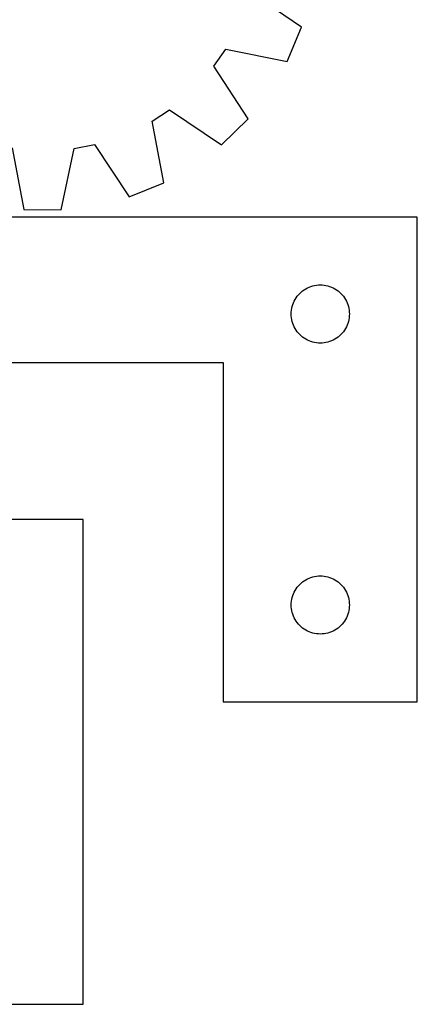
# Model space of a CAD drawing. Header units: millimetres. Extents: x 7 to 1243, y 7 to 1308.
# Tile 10 of 20: x 1120 to 1243, y 7 to 311. Entities that reach past the tile are written whole.
import ezdxf

# ---------------------------------------------------------------- set-up
doc = ezdxf.new("R2010")
doc.units = ezdxf.units.MM
doc.layers.add('CUT', color=7, linetype='CONTINUOUS', true_color=0x000000)

msp = doc.modelspace()

# ---------------------------------------------------------------- linework, layer by layer
at = {"layer": 'CUT'}
for p, q in [((1207.614657, 308.840777), (1191.628341, 319.789755)), ((1203.114578, 298.218407), (1207.614657, 308.840777)), ((1180.513049, 296.768007), (1184.128034, 302.085391)), ((1184.128034, 302.085391), (1203.114578, 298.218407)), ((1191.092487, 280.534772), (1180.513049, 296.768007)), ((1161.433817, 279.752322), (1166.808502, 283.28155)), ((1166.808502, 283.28155), (1182.869951, 272.443087)), ((1182.869951, 272.443087), (1191.092487, 280.534772)), ((1164.995754, 260.706193), (1161.433817, 279.752322)), ((1118.068342, 271.487399), (1121.761551, 252.466289)), ((1133.297447, 252.373763), (1137.295285, 271.333186)), ((1137.295285, 271.333186), (1143.611423, 272.536964)), ((1143.611423, 272.536964), (1154.302567, 256.377079)), ((1154.302567, 256.377079), (1164.995754, 260.706193)), ((1243.386577, 250.125523), (1063.386577, 250.125523)), ((1121.761551, 252.466289), (1133.297447, 252.373763)), ((1243.386577, 100.125523), (1243.386577, 250.125523)), ((1209.942427, 228.440439), (1210.493622, 228.647894)), ((1210.493622, 228.647894), (1211.057206, 228.818856)), ((1211.057206, 228.818856), (1211.630765, 228.952591)), ((1211.630765, 228.952591), (1212.211842, 229.048527)), ((1212.211842, 229.048527), (1212.797949, 229.106253)), ((1212.797949, 229.106253), (1213.386577, 229.125523)), ((1213.386577, 229.125523), (1213.975206, 229.106253)), ((1213.975206, 229.106253), (1214.561313, 229.048527)), ((1214.561313, 229.048527), (1215.14239, 228.952591)), ((1215.14239, 228.952591), (1215.715949, 228.818856)), ((1215.715949, 228.818856), (1216.279533, 228.647894)), ((1216.279533, 228.647894), (1216.830728, 228.440439)), ((1205.903351, 225.125655), (1206.246397, 225.604376)), ((1206.246397, 225.604376), (1206.620019, 226.059636)), ((1206.620019, 226.059636), (1207.022616, 226.489484)), ((1207.022616, 226.489484), (1207.452465, 226.892081)), ((1207.452465, 226.892081), (1207.907725, 227.265703)), ((1207.907725, 227.265703), (1208.386445, 227.60875)), ((1208.386445, 227.60875), (1208.886577, 227.919752)), ((1208.886577, 227.919752), (1209.405979, 228.197378)), ((1209.405979, 228.197378), (1209.942427, 228.440439)), ((1216.830728, 228.440439), (1217.367176, 228.197378)), ((1217.367176, 228.197378), (1217.886577, 227.919752)), ((1217.886577, 227.919752), (1218.386709, 227.60875)), ((1218.386709, 227.60875), (1218.86543, 227.265703)), ((1218.86543, 227.265703), (1219.32069, 226.892081)), ((1219.32069, 226.892081), (1219.750538, 226.489484)), ((1219.750538, 226.489484), (1220.153136, 226.059636)), ((1220.153136, 226.059636), (1220.526757, 225.604376)), ((1220.526757, 225.604376), (1220.869804, 225.125655)), ((1204.55951, 221.881336), (1204.693245, 222.454895)), ((1204.693245, 222.454895), (1204.864206, 223.018478)), ((1204.864206, 223.018478), (1205.071662, 223.569674)), ((1205.071662, 223.569674), (1205.314723, 224.106121)), ((1205.314723, 224.106121), (1205.592349, 224.625523)), ((1205.592349, 224.625523), (1205.903351, 225.125655)), ((1220.869804, 225.125655), (1221.180806, 224.625523)), ((1221.180806, 224.625523), (1221.458432, 224.106121)), ((1221.458432, 224.106121), (1221.701493, 223.569674)), ((1221.701493, 223.569674), (1221.908949, 223.018478)), ((1221.908949, 223.018478), (1222.07991, 222.454895)), ((1222.07991, 222.454895), (1222.213645, 221.881336)), ((1204.386577, 220.125523), (1204.405847, 220.714151)), ((1204.405847, 219.536895), (1204.386577, 220.125523)), ((1204.405847, 220.714151), (1204.463574, 221.300259)), ((1204.463574, 218.950787), (1204.405847, 219.536895)), ((1204.463574, 221.300259), (1204.55951, 221.881336)), ((1222.213645, 221.881336), (1222.309581, 221.300259)), ((1222.309581, 221.300259), (1222.367308, 220.714151)), ((1222.367308, 219.536895), (1222.309581, 218.950787)), ((1222.367308, 220.714151), (1222.386577, 220.125523)), ((1222.386577, 220.125523), (1222.367308, 219.536895)), ((1204.55951, 218.36971), (1204.463574, 218.950787)), ((1204.693245, 217.796152), (1204.55951, 218.36971)), ((1204.864206, 217.232568), (1204.693245, 217.796152)), ((1205.071662, 216.681372), (1204.864206, 217.232568)), ((1205.314723, 216.144925), (1205.071662, 216.681372)), ((1221.701493, 216.681372), (1221.458432, 216.144925)), ((1221.908949, 217.232568), (1221.701493, 216.681372)), ((1222.07991, 217.796152), (1221.908949, 217.232568)), ((1222.213645, 218.36971), (1222.07991, 217.796152)), ((1222.309581, 218.950787), (1222.213645, 218.36971)), ((1205.592349, 215.625523), (1205.314723, 216.144925)), ((1205.903351, 215.125391), (1205.592349, 215.625523)), ((1206.246397, 214.64667), (1205.903351, 215.125391)), ((1206.620019, 214.191411), (1206.246397, 214.64667)), ((1207.022616, 213.761562), (1206.620019, 214.191411)), ((1207.452465, 213.358965), (1207.022616, 213.761562)), ((1207.907725, 212.985343), (1207.452465, 213.358965)), ((1219.32069, 213.358965), (1218.86543, 212.985343)), ((1219.750538, 213.761562), (1219.32069, 213.358965)), ((1220.153136, 214.191411), (1219.750538, 213.761562)), ((1220.526757, 214.64667), (1220.153136, 214.191411)), ((1220.869804, 215.125391), (1220.526757, 214.64667)), ((1221.180806, 215.625523), (1220.869804, 215.125391)), ((1221.458432, 216.144925), (1221.180806, 215.625523)), ((1208.386445, 212.642297), (1207.907725, 212.985343)), ((1208.886577, 212.331295), (1208.386445, 212.642297)), ((1209.405979, 212.053669), (1208.886577, 212.331295)), ((1209.942427, 211.810607), (1209.405979, 212.053669)), ((1210.493622, 211.603152), (1209.942427, 211.810607)), ((1211.057206, 211.432191), (1210.493622, 211.603152)), ((1211.630765, 211.298456), (1211.057206, 211.432191)), ((1212.211842, 211.202519), (1211.630765, 211.298456)), ((1212.797949, 211.144793), (1212.211842, 211.202519)), ((1213.386577, 211.125523), (1212.797949, 211.144793)), ((1213.975206, 211.144793), (1213.386577, 211.125523)), ((1214.561313, 211.202519), (1213.975206, 211.144793)), ((1215.14239, 211.298456), (1214.561313, 211.202519)), ((1215.715949, 211.432191), (1215.14239, 211.298456)), ((1216.279533, 211.603152), (1215.715949, 211.432191)), ((1216.830728, 211.810607), (1216.279533, 211.603152)), ((1217.367176, 212.053669), (1216.830728, 211.810607)), ((1217.886577, 212.331295), (1217.367176, 212.053669)), ((1218.386709, 212.642297), (1217.886577, 212.331295)), ((1218.86543, 212.985343), (1218.386709, 212.642297)), ((1063.386577, 205.125523), (1183.386577, 205.125523)), ((1183.386577, 205.125523), (1183.386577, 100.125523)), ((1140.104244, 156.578892), (960.104244, 156.578892)), ((1140.104244, 6.578892), (1140.104244, 156.578892)), ((1207.452465, 136.892081), (1207.907725, 137.265703)), ((1207.907725, 137.265703), (1208.386445, 137.60875)), ((1208.386445, 137.60875), (1208.886577, 137.919752)), ((1208.886577, 137.919752), (1209.405979, 138.197378)), ((1209.405979, 138.197378), (1209.942427, 138.440439)), ((1209.942427, 138.440439), (1210.493622, 138.647894)), ((1210.493622, 138.647894), (1211.057206, 138.818856)), ((1211.057206, 138.818856), (1211.630765, 138.952591)), ((1211.630765, 138.952591), (1212.211842, 139.048527)), ((1212.211842, 139.048527), (1212.797949, 139.106253)), ((1212.797949, 139.106253), (1213.386577, 139.125523)), ((1213.386577, 139.125523), (1213.975206, 139.106253)), ((1213.975206, 139.106253), (1214.561313, 139.048527)), ((1214.561313, 139.048527), (1215.14239, 138.952591)), ((1215.14239, 138.952591), (1215.715949, 138.818856)), ((1215.715949, 138.818856), (1216.279533, 138.647894)), ((1216.279533, 138.647894), (1216.830728, 138.440439)), ((1216.830728, 138.440439), (1217.367176, 138.197378)), ((1217.367176, 138.197378), (1217.886577, 137.919752)), ((1217.886577, 137.919752), (1218.386709, 137.60875)), ((1218.386709, 137.60875), (1218.86543, 137.265703)), ((1218.86543, 137.265703), (1219.32069, 136.892081)), ((1205.071662, 133.569674), (1205.314723, 134.106121)), ((1205.314723, 134.106121), (1205.592349, 134.625523)), ((1205.592349, 134.625523), (1205.903351, 135.125655)), ((1205.903351, 135.125655), (1206.246397, 135.604376)), ((1206.246397, 135.604376), (1206.620019, 136.059636)), ((1206.620019, 136.059636), (1207.022616, 136.489484)), ((1207.022616, 136.489484), (1207.452465, 136.892081)), ((1219.32069, 136.892081), (1219.750538, 136.489484)), ((1219.750538, 136.489484), (1220.153136, 136.059636)), ((1220.153136, 136.059636), (1220.526757, 135.604376)), ((1220.526757, 135.604376), (1220.869804, 135.125655)), ((1220.869804, 135.125655), (1221.180806, 134.625523)), ((1221.180806, 134.625523), (1221.458432, 134.106121)), ((1221.458432, 134.106121), (1221.701493, 133.569674)), ((1204.405847, 130.714151), (1204.463574, 131.300259)), ((1204.463574, 131.300259), (1204.55951, 131.881336)), ((1204.55951, 131.881336), (1204.693245, 132.454895)), ((1204.693245, 132.454895), (1204.864206, 133.018478)), ((1204.864206, 133.018478), (1205.071662, 133.569674)), ((1221.701493, 133.569674), (1221.908949, 133.018478)), ((1221.908949, 133.018478), (1222.07991, 132.454895)), ((1222.07991, 132.454895), (1222.213645, 131.881336)), ((1222.213645, 131.881336), (1222.309581, 131.300259)), ((1222.309581, 131.300259), (1222.367308, 130.714151)), ((1204.386577, 130.125523), (1204.405847, 130.714151)), ((1204.405847, 129.536895), (1204.386577, 130.125523)), ((1204.463574, 128.950787), (1204.405847, 129.536895)), ((1204.55951, 128.36971), (1204.463574, 128.950787)), ((1204.693245, 127.796152), (1204.55951, 128.36971)), ((1222.213645, 128.36971), (1222.07991, 127.796152)), ((1222.309581, 128.950787), (1222.213645, 128.36971)), ((1222.367308, 129.536895), (1222.309581, 128.950787)), ((1222.367308, 130.714151), (1222.386577, 130.125523)), ((1222.386577, 130.125523), (1222.367308, 129.536895)), ((1204.864206, 127.232568), (1204.693245, 127.796152)), ((1205.071662, 126.681372), (1204.864206, 127.232568)), ((1205.314723, 126.144925), (1205.071662, 126.681372)), ((1205.592349, 125.625523), (1205.314723, 126.144925)), ((1205.903351, 125.125391), (1205.592349, 125.625523)), ((1206.246397, 124.64667), (1205.903351, 125.125391)), ((1220.869804, 125.125391), (1220.526757, 124.64667)), ((1221.180806, 125.625523), (1220.869804, 125.125391)), ((1221.458432, 126.144925), (1221.180806, 125.625523)), ((1221.701493, 126.681372), (1221.458432, 126.144925)), ((1221.908949, 127.232568), (1221.701493, 126.681372)), ((1222.07991, 127.796152), (1221.908949, 127.232568)), ((1206.620019, 124.191411), (1206.246397, 124.64667)), ((1207.022616, 123.761562), (1206.620019, 124.191411)), ((1207.452465, 123.358965), (1207.022616, 123.761562)), ((1207.907725, 122.985343), (1207.452465, 123.358965)), ((1208.386445, 122.642297), (1207.907725, 122.985343)), ((1208.886577, 122.331295), (1208.386445, 122.642297)), ((1209.405979, 122.053669), (1208.886577, 122.331295)), ((1209.942427, 121.810607), (1209.405979, 122.053669)), ((1217.367176, 122.053669), (1216.830728, 121.810607)), ((1217.886577, 122.331295), (1217.367176, 122.053669)), ((1218.386709, 122.642297), (1217.886577, 122.331295)), ((1218.86543, 122.985343), (1218.386709, 122.642297)), ((1219.32069, 123.358965), (1218.86543, 122.985343)), ((1219.750538, 123.761562), (1219.32069, 123.358965)), ((1220.153136, 124.191411), (1219.750538, 123.761562)), ((1220.526757, 124.64667), (1220.153136, 124.191411)), ((1210.493622, 121.603152), (1209.942427, 121.810607)), ((1211.057206, 121.432191), (1210.493622, 121.603152)), ((1211.630765, 121.298456), (1211.057206, 121.432191)), ((1212.211842, 121.202519), (1211.630765, 121.298456)), ((1212.797949, 121.144793), (1212.211842, 121.202519)), ((1213.386577, 121.125523), (1212.797949, 121.144793)), ((1213.975206, 121.144793), (1213.386577, 121.125523)), ((1214.561313, 121.202519), (1213.975206, 121.144793)), ((1215.14239, 121.298456), (1214.561313, 121.202519)), ((1215.715949, 121.432191), (1215.14239, 121.298456)), ((1216.279533, 121.603152), (1215.715949, 121.432191)), ((1216.830728, 121.810607), (1216.279533, 121.603152)), ((1183.386577, 100.125523), (1243.386577, 100.125523)), ((1080.104244, 6.578892), (1140.104244, 6.578892))]:
    msp.add_line(p, q, dxfattribs=at)

doc.saveas('drawing.dxf')
